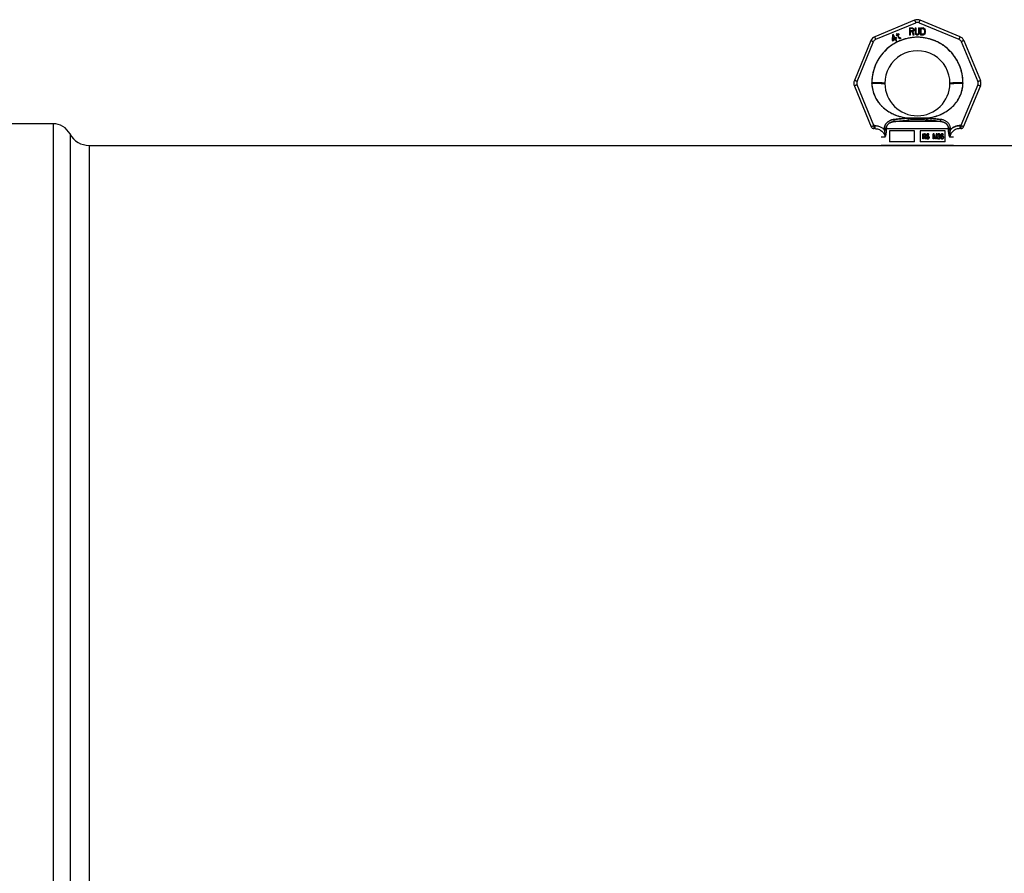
# Model space of a CAD drawing. Header units: millimetres. Extents: x 0 to 420, y 0 to 297.
# Tile 18 of 37: x 166 to 193, y 234 to 258. Entities that reach past the tile are written whole.
import ezdxf

# ---------------------------------------------------------------- set-up
doc = ezdxf.new("R2010")
doc.units = ezdxf.units.MM
doc.header["$LTSCALE"] = 23.1
doc.layers.get('0').update_dxf_attribs({"linetype": 'CONTINUOUS'})
for name, color, linetype in [('001-M31079-X02', 7, 'CONTINUOUS'), ('08_SURFACES', 7, 'CONTINUOUS'), ('AXES_REF', 7, 'CONTINUOUS')]:
    doc.layers.add(name, color=color, linetype=linetype)

msp = doc.modelspace()

# ---------------------------------------------------------------- linework, layer by layer
at = {"color": 7, "linetype": 'Continuous'}
msp.add_line((190.696, 254.458), (191.136, 254.458), dxfattribs=at)
at = {"layer": '001-M31079-X02', "color": 9, "linetype": 'Continuous'}
for p, q in [((190.84, 257.922), (189.738, 257.465)), ((189.768, 257.394), (190.87, 257.851)), ((190.962, 257.851), (192.064, 257.394)), ((192.095, 257.465), (190.993, 257.922)), ((189.629, 257.357), (189.173, 256.255)), ((189.247, 256.227), (189.703, 257.329)), ((192.129, 257.329), (192.586, 256.227)), ((192.203, 257.357), (192.66, 256.255)), ((189.173, 256.102), (189.642, 254.97)), ((189.715, 255.006), (189.247, 256.135)), ((189.656, 256.176), (189.656, 256.19)), ((192.586, 256.135), (192.118, 255.006)), ((192.176, 256.19), (192.176, 256.176)), ((192.191, 254.97), (192.66, 256.102)), ((190.272, 255.118), (190.265, 255.176)), ((191.56, 255.118), (190.272, 255.118)), ((190.655, 255.215), (190.659, 255.158)), ((190.655, 255.215), (190.659, 255.158)), ((191.173, 255.158), (191.178, 255.215)), ((191.178, 255.215), (191.173, 255.158)), ((191.568, 255.176), (191.56, 255.118)), ((191.56, 255.118), (191.568, 255.176)), ((189.715, 255.006), (189.715, 254.923)), ((189.742, 255.006), (189.715, 255.006)), ((189.742, 254.923), (189.715, 254.923)), ((189.742, 255.006), (189.742, 254.923)), ((190.004, 254.919), (190.005, 254.893)), ((191.777, 254.921), (190.056, 254.921)), ((191.828, 254.893), (191.828, 254.919)), ((192.091, 255.006), (192.091, 254.923)), ((192.118, 255.006), (192.091, 255.006)), ((192.118, 254.923), (192.091, 254.923)), ((192.118, 255.006), (192.118, 254.923)), ((190.02, 254.683), (189.916, 254.683)), ((191.916, 254.683), (191.813, 254.683))]:
    msp.add_line(p, q, dxfattribs=at)
at = {"layer": '001-M31079-X02', "color": 7, "linetype": 'Continuous'}
for p, q in [((190.698, 257.71), (190.698, 257.51)), ((190.698, 257.71), (190.778, 257.71)), ((190.718, 257.599), (190.718, 257.51)), ((190.775, 257.599), (190.718, 257.599)), ((190.775, 257.599), (190.801, 257.51)), ((190.795, 257.706), (190.778, 257.71)), ((190.795, 257.706), (190.808, 257.693)), ((190.808, 257.616), (190.795, 257.608)), ((190.825, 257.51), (190.795, 257.608)), ((190.808, 257.693), (190.818, 257.676)), ((190.818, 257.633), (190.808, 257.616)), ((190.818, 257.676), (190.821, 257.663)), ((190.821, 257.646), (190.818, 257.633)), ((190.821, 257.663), (190.821, 257.646)), ((190.851, 257.71), (190.851, 257.578)), ((190.851, 257.71), (190.871, 257.71)), ((190.851, 257.578), (190.855, 257.557)), ((190.871, 257.71), (190.871, 257.578)), ((190.871, 257.578), (190.875, 257.561)), ((190.875, 257.561), (190.881, 257.548)), ((190.948, 257.561), (190.941, 257.548)), ((190.951, 257.578), (190.948, 257.561)), ((190.951, 257.71), (190.951, 257.578)), ((190.951, 257.71), (190.971, 257.71)), ((190.968, 257.557), (190.971, 257.578)), ((190.971, 257.71), (190.971, 257.578)), ((190.998, 257.71), (190.998, 257.51)), ((190.998, 257.71), (191.078, 257.71)), ((191.095, 257.706), (191.078, 257.71)), ((191.108, 257.697), (191.095, 257.706)), ((191.108, 257.697), (191.121, 257.68)), ((191.121, 257.68), (191.128, 257.663)), ((191.131, 257.642), (191.128, 257.663)), ((191.128, 257.557), (191.131, 257.578)), ((191.131, 257.642), (191.131, 257.578)), ((190.229, 257.517), (190.217, 257.378)), ((190.217, 257.378), (190.23, 257.356)), ((190.247, 257.527), (190.229, 257.517)), ((190.23, 257.356), (190.299, 257.396)), ((190.238, 257.389), (190.246, 257.488)), ((190.287, 257.418), (190.238, 257.389)), ((190.246, 257.488), (190.287, 257.418)), ((190.304, 257.428), (190.247, 257.527)), ((190.299, 257.396), (190.327, 257.347)), ((190.333, 257.444), (190.304, 257.428)), ((190.346, 257.422), (190.317, 257.406)), ((190.347, 257.354), (190.317, 257.406)), ((190.327, 257.347), (190.347, 257.347)), ((190.354, 257.515), (190.33, 257.502)), ((190.33, 257.502), (190.339, 257.487)), ((190.346, 257.422), (190.333, 257.444)), ((190.351, 257.553), (190.336, 257.545)), ((190.336, 257.545), (190.354, 257.515)), ((190.362, 257.5), (190.339, 257.487)), ((190.368, 257.524), (190.351, 257.553)), ((190.362, 257.5), (190.405, 257.427)), ((190.4, 257.542), (190.368, 257.524)), ((190.376, 257.509), (190.408, 257.527)), ((190.415, 257.442), (190.376, 257.509)), ((190.4, 257.542), (190.408, 257.527)), ((190.405, 257.427), (190.419, 257.415)), ((190.415, 257.442), (190.424, 257.433)), ((190.419, 257.415), (190.432, 257.413)), ((190.437, 257.431), (190.424, 257.433)), ((190.432, 257.413), (190.443, 257.414)), ((190.454, 257.435), (190.437, 257.431)), ((190.462, 257.421), (190.443, 257.414)), ((190.454, 257.435), (190.462, 257.421)), ((190.718, 257.51), (190.698, 257.51)), ((190.825, 257.51), (190.801, 257.51)), ((190.855, 257.557), (190.861, 257.54)), ((190.861, 257.54), (190.875, 257.523)), ((190.888, 257.514), (190.875, 257.523)), ((190.881, 257.548), (190.891, 257.54)), ((190.905, 257.51), (190.888, 257.514)), ((190.905, 257.535), (190.891, 257.54)), ((190.905, 257.535), (190.918, 257.535)), ((190.918, 257.51), (190.905, 257.51)), ((190.931, 257.54), (190.918, 257.535)), ((190.935, 257.514), (190.918, 257.51)), ((190.941, 257.548), (190.931, 257.54)), ((190.948, 257.523), (190.935, 257.514)), ((190.961, 257.54), (190.948, 257.523)), ((190.968, 257.557), (190.961, 257.54)), ((191.078, 257.51), (190.998, 257.51)), ((191.095, 257.514), (191.078, 257.51)), ((191.108, 257.523), (191.095, 257.514)), ((191.121, 257.54), (191.108, 257.523)), ((191.128, 257.557), (191.121, 257.54)), ((189.656, 256.19), (189.656, 256.176)), ((192.176, 256.176), (192.176, 256.19)), ((190.004, 254.919), (190.005, 254.893)), ((191.828, 254.919), (191.828, 254.893))]:
    msp.add_line(p, q, dxfattribs=at)
at = {"layer": '001-M31079-X02', "color": 6, "linetype": 'Continuous'}
for p, q in [((190.718, 257.625), (190.718, 257.689)), ((190.781, 257.689), (190.718, 257.689)), ((190.781, 257.625), (190.718, 257.625)), ((190.781, 257.689), (190.791, 257.684)), ((190.791, 257.629), (190.781, 257.625)), ((190.791, 257.684), (190.798, 257.676)), ((190.798, 257.638), (190.791, 257.629)), ((190.798, 257.676), (190.801, 257.663)), ((190.801, 257.65), (190.798, 257.638)), ((190.801, 257.663), (190.801, 257.65)), ((191.018, 257.535), (191.018, 257.684)), ((191.078, 257.684), (191.018, 257.684)), ((191.078, 257.684), (191.091, 257.68)), ((191.091, 257.68), (191.101, 257.672)), ((191.101, 257.672), (191.108, 257.659)), ((191.108, 257.561), (191.101, 257.548)), ((191.108, 257.659), (191.111, 257.642)), ((191.111, 257.578), (191.108, 257.561)), ((191.111, 257.642), (191.111, 257.578)), ((191.078, 257.535), (191.018, 257.535)), ((191.091, 257.54), (191.078, 257.535)), ((191.101, 257.548), (191.091, 257.54)), ((190.056, 254.921), (190.056, 254.895)), ((190.146, 254.858), (190.146, 254.558)), ((190.836, 254.858), (190.146, 254.858)), ((190.836, 254.558), (190.836, 254.858)), ((190.996, 254.858), (190.996, 254.558)), ((191.687, 254.858), (190.996, 254.858)), ((191.687, 254.558), (191.687, 254.858)), ((191.777, 254.921), (191.776, 254.895)), ((191.067, 254.639), (191.067, 254.779)), ((191.067, 254.779), (191.121, 254.779)), ((191.084, 254.639), (191.067, 254.639)), ((191.072, 254.639), (191.072, 254.779)), ((191.08, 254.764), (191.08, 254.72)), ((191.123, 254.764), (191.08, 254.764)), ((191.08, 254.72), (191.123, 254.72)), ((191.08, 254.702), (191.08, 254.639)), ((191.119, 254.702), (191.08, 254.702)), ((191.084, 254.72), (191.084, 254.764)), ((191.084, 254.702), (191.084, 254.639)), ((191.115, 254.702), (191.131, 254.639)), ((191.127, 254.776), (191.117, 254.779)), ((191.119, 254.764), (191.125, 254.761)), ((191.125, 254.723), (191.119, 254.72)), ((191.119, 254.702), (191.136, 254.639)), ((191.132, 254.776), (191.121, 254.779)), ((191.123, 254.764), (191.13, 254.761)), ((191.13, 254.723), (191.123, 254.72)), ((191.13, 254.761), (191.125, 254.761)), ((191.125, 254.761), (191.129, 254.756)), ((191.129, 254.729), (191.125, 254.723)), ((191.13, 254.723), (191.125, 254.723)), ((191.132, 254.776), (191.127, 254.776)), ((191.135, 254.767), (191.127, 254.776)), ((191.127, 254.708), (191.135, 254.714)), ((191.132, 254.708), (191.127, 254.708)), ((191.146, 254.639), (191.127, 254.708)), ((191.134, 254.756), (191.129, 254.756)), ((191.129, 254.756), (191.131, 254.747)), ((191.131, 254.738), (191.129, 254.729)), ((191.134, 254.729), (191.129, 254.729)), ((191.13, 254.761), (191.134, 254.756)), ((191.134, 254.729), (191.13, 254.723)), ((191.131, 254.738), (191.131, 254.747)), ((191.136, 254.747), (191.131, 254.747)), ((191.136, 254.738), (191.131, 254.738)), ((191.15, 254.639), (191.131, 254.639)), ((191.14, 254.767), (191.132, 254.776)), ((191.132, 254.708), (191.14, 254.714)), ((191.15, 254.639), (191.132, 254.708)), ((191.134, 254.756), (191.136, 254.747)), ((191.136, 254.738), (191.134, 254.729)), ((191.14, 254.767), (191.135, 254.767)), ((191.142, 254.756), (191.135, 254.767)), ((191.135, 254.714), (191.142, 254.726)), ((191.14, 254.714), (191.135, 254.714)), ((191.136, 254.747), (191.136, 254.738)), ((191.146, 254.756), (191.14, 254.767)), ((191.14, 254.714), (191.146, 254.726)), ((191.146, 254.756), (191.142, 254.756)), ((191.144, 254.747), (191.142, 254.756)), ((191.142, 254.726), (191.144, 254.735)), ((191.146, 254.726), (191.142, 254.726)), ((191.144, 254.747), (191.144, 254.735)), ((191.148, 254.747), (191.144, 254.747)), ((191.148, 254.735), (191.144, 254.735)), ((191.148, 254.747), (191.146, 254.756)), ((191.146, 254.726), (191.148, 254.735)), ((191.148, 254.747), (191.148, 254.735)), ((191.179, 254.678), (191.162, 254.678)), ((191.162, 254.678), (191.164, 254.666)), ((191.169, 254.666), (191.164, 254.666)), ((191.164, 254.666), (191.171, 254.651)), ((191.167, 254.678), (191.169, 254.666)), ((191.171, 254.759), (191.169, 254.747)), ((191.169, 254.735), (191.169, 254.747)), ((191.173, 254.747), (191.169, 254.747)), ((191.173, 254.735), (191.169, 254.735)), ((191.169, 254.735), (191.171, 254.723)), ((191.169, 254.666), (191.175, 254.651)), ((191.179, 254.77), (191.171, 254.759)), ((191.175, 254.759), (191.171, 254.759)), ((191.175, 254.723), (191.171, 254.723)), ((191.171, 254.723), (191.179, 254.711)), ((191.175, 254.651), (191.171, 254.651)), ((191.171, 254.651), (191.181, 254.642)), ((191.175, 254.759), (191.173, 254.747)), ((191.173, 254.747), (191.173, 254.735)), ((191.173, 254.735), (191.175, 254.723)), ((191.184, 254.77), (191.175, 254.759)), ((191.175, 254.723), (191.184, 254.711)), ((191.177, 254.669), (191.175, 254.678)), ((191.175, 254.651), (191.186, 254.642)), ((191.181, 254.669), (191.177, 254.669)), ((191.183, 254.66), (191.177, 254.669)), ((191.187, 254.776), (191.179, 254.77)), ((191.184, 254.77), (191.179, 254.77)), ((191.184, 254.711), (191.179, 254.711)), ((191.179, 254.711), (191.187, 254.705)), ((191.181, 254.669), (191.179, 254.678)), ((191.181, 254.744), (191.183, 254.753)), ((191.181, 254.744), (191.181, 254.738)), ((191.186, 254.744), (191.181, 254.744)), ((191.186, 254.738), (191.181, 254.738)), ((191.183, 254.729), (191.181, 254.738)), ((191.188, 254.66), (191.181, 254.669)), ((191.186, 254.642), (191.181, 254.642)), ((191.181, 254.642), (191.191, 254.639)), ((191.183, 254.753), (191.189, 254.759)), ((191.188, 254.753), (191.183, 254.753)), ((191.188, 254.729), (191.183, 254.729)), ((191.189, 254.723), (191.183, 254.729)), ((191.188, 254.66), (191.183, 254.66)), ((191.191, 254.657), (191.183, 254.66)), ((191.192, 254.776), (191.184, 254.77)), ((191.184, 254.711), (191.192, 254.705)), ((191.186, 254.744), (191.188, 254.753)), ((191.186, 254.738), (191.186, 254.744)), ((191.188, 254.729), (191.186, 254.738)), ((191.186, 254.642), (191.196, 254.639)), ((191.195, 254.779), (191.187, 254.776)), ((191.192, 254.776), (191.187, 254.776)), ((191.192, 254.705), (191.187, 254.705)), ((191.187, 254.705), (191.195, 254.702)), ((191.188, 254.753), (191.194, 254.759)), ((191.194, 254.723), (191.188, 254.729)), ((191.196, 254.657), (191.188, 254.66)), ((191.189, 254.759), (191.195, 254.761)), ((191.194, 254.759), (191.189, 254.759)), ((191.194, 254.723), (191.189, 254.723)), ((191.195, 254.72), (191.189, 254.723)), ((191.212, 254.657), (191.191, 254.657)), ((191.212, 254.639), (191.191, 254.639)), ((191.2, 254.779), (191.192, 254.776)), ((191.192, 254.705), (191.2, 254.702)), ((191.194, 254.759), (191.2, 254.761)), ((191.2, 254.72), (191.194, 254.723)), ((191.21, 254.779), (191.195, 254.779)), ((191.212, 254.761), (191.195, 254.761)), ((191.212, 254.72), (191.195, 254.72)), ((191.212, 254.702), (191.195, 254.702)), ((191.216, 254.776), (191.206, 254.779)), ((191.208, 254.761), (191.214, 254.759)), ((191.218, 254.717), (191.208, 254.72)), ((191.208, 254.702), (191.216, 254.699)), ((191.216, 254.66), (191.208, 254.657)), ((191.208, 254.639), (191.218, 254.642)), ((191.221, 254.776), (191.21, 254.779)), ((191.212, 254.761), (191.219, 254.759)), ((191.223, 254.717), (191.212, 254.72)), ((191.212, 254.702), (191.221, 254.699)), ((191.221, 254.66), (191.212, 254.657)), ((191.212, 254.639), (191.223, 254.642)), ((191.219, 254.759), (191.214, 254.759)), ((191.214, 254.759), (191.218, 254.753)), ((191.221, 254.776), (191.216, 254.776)), ((191.224, 254.767), (191.216, 254.776)), ((191.221, 254.699), (191.216, 254.699)), ((191.216, 254.699), (191.222, 254.693)), ((191.222, 254.666), (191.216, 254.66)), ((191.221, 254.66), (191.216, 254.66)), ((191.223, 254.753), (191.218, 254.753)), ((191.218, 254.753), (191.22, 254.747)), ((191.223, 254.717), (191.218, 254.717)), ((191.226, 254.711), (191.218, 254.717)), ((191.218, 254.642), (191.226, 254.648)), ((191.223, 254.642), (191.218, 254.642)), ((191.219, 254.759), (191.223, 254.753)), ((191.22, 254.747), (191.237, 254.747)), ((191.229, 254.767), (191.221, 254.776)), ((191.221, 254.699), (191.227, 254.693)), ((191.227, 254.666), (191.221, 254.66)), ((191.227, 254.693), (191.222, 254.693)), ((191.222, 254.693), (191.226, 254.684)), ((191.226, 254.675), (191.222, 254.666)), ((191.227, 254.666), (191.222, 254.666)), ((191.223, 254.753), (191.225, 254.747)), ((191.231, 254.711), (191.223, 254.717)), ((191.223, 254.642), (191.231, 254.648)), ((191.229, 254.767), (191.224, 254.767)), ((191.231, 254.756), (191.224, 254.767)), ((191.231, 254.711), (191.226, 254.711)), ((191.235, 254.699), (191.226, 254.711)), ((191.226, 254.675), (191.226, 254.684)), ((191.231, 254.684), (191.226, 254.684)), ((191.231, 254.675), (191.226, 254.675)), ((191.226, 254.648), (191.235, 254.66)), ((191.231, 254.648), (191.226, 254.648)), ((191.227, 254.693), (191.231, 254.684)), ((191.231, 254.675), (191.227, 254.666)), ((191.235, 254.756), (191.229, 254.767)), ((191.235, 254.756), (191.231, 254.756)), ((191.233, 254.747), (191.231, 254.756)), ((191.239, 254.699), (191.231, 254.711)), ((191.231, 254.684), (191.231, 254.675)), ((191.231, 254.648), (191.239, 254.66)), ((191.237, 254.747), (191.235, 254.756)), ((191.239, 254.699), (191.235, 254.699)), ((191.239, 254.687), (191.235, 254.699)), ((191.235, 254.66), (191.239, 254.672)), ((191.239, 254.66), (191.235, 254.66)), ((191.244, 254.687), (191.239, 254.699)), ((191.239, 254.687), (191.239, 254.672)), ((191.244, 254.687), (191.239, 254.687)), ((191.239, 254.66), (191.244, 254.672)), ((191.244, 254.672), (191.239, 254.672)), ((191.244, 254.672), (191.244, 254.687)), ((191.355, 254.639), (191.355, 254.779)), ((191.378, 254.779), (191.355, 254.779)), ((191.372, 254.639), (191.355, 254.639)), ((191.359, 254.779), (191.359, 254.639)), ((191.367, 254.75), (191.367, 254.639)), ((191.372, 254.75), (191.367, 254.75)), ((191.367, 254.75), (191.396, 254.639)), ((191.372, 254.639), (191.372, 254.75)), ((191.372, 254.75), (191.401, 254.639)), ((191.404, 254.654), (191.373, 254.779)), ((191.409, 254.654), (191.378, 254.779)), ((191.417, 254.639), (191.396, 254.639)), ((191.436, 254.779), (191.404, 254.654)), ((191.409, 254.654), (191.404, 254.654)), ((191.44, 254.779), (191.409, 254.654)), ((191.413, 254.639), (191.442, 254.75)), ((191.417, 254.639), (191.446, 254.75)), ((191.459, 254.779), (191.436, 254.779)), ((191.442, 254.639), (191.442, 254.75)), ((191.446, 254.75), (191.442, 254.75)), ((191.459, 254.639), (191.442, 254.639)), ((191.446, 254.75), (191.446, 254.639)), ((191.454, 254.779), (191.454, 254.639)), ((191.459, 254.639), (191.459, 254.779)), ((191.486, 254.672), (191.471, 254.672)), ((191.471, 254.672), (191.473, 254.663)), ((191.475, 254.759), (191.473, 254.747)), ((191.488, 254.747), (191.473, 254.747)), ((191.477, 254.663), (191.473, 254.663)), ((191.473, 254.663), (191.477, 254.654)), ((191.483, 254.77), (191.475, 254.759)), ((191.479, 254.759), (191.475, 254.759)), ((191.475, 254.672), (191.477, 254.663)), ((191.479, 254.759), (191.477, 254.747)), ((191.477, 254.663), (191.482, 254.654)), ((191.482, 254.654), (191.477, 254.654)), ((191.477, 254.654), (191.483, 254.648)), ((191.488, 254.77), (191.479, 254.759)), ((191.483, 254.666), (191.481, 254.672)), ((191.482, 254.654), (191.488, 254.648)), ((191.491, 254.776), (191.483, 254.77)), ((191.488, 254.77), (191.483, 254.77)), ((191.483, 254.747), (191.487, 254.756)), ((191.488, 254.666), (191.483, 254.666)), ((191.487, 254.66), (191.483, 254.666)), ((191.488, 254.648), (191.483, 254.648)), ((191.483, 254.648), (191.491, 254.642)), ((191.488, 254.666), (191.486, 254.672)), ((191.487, 254.756), (191.493, 254.761)), ((191.492, 254.756), (191.487, 254.756)), ((191.492, 254.66), (191.487, 254.66)), ((191.491, 254.657), (191.487, 254.66)), ((191.496, 254.776), (191.488, 254.77)), ((191.488, 254.747), (191.492, 254.756)), ((191.492, 254.66), (191.488, 254.666)), ((191.488, 254.648), (191.496, 254.642)), ((191.506, 254.779), (191.491, 254.776)), ((191.496, 254.776), (191.491, 254.776)), ((191.496, 254.657), (191.491, 254.657)), ((191.502, 254.654), (191.491, 254.657)), ((191.496, 254.642), (191.491, 254.642)), ((191.491, 254.642), (191.5, 254.639)), ((191.492, 254.756), (191.498, 254.761)), ((191.496, 254.657), (191.492, 254.66)), ((191.493, 254.761), (191.504, 254.764)), ((191.498, 254.761), (191.493, 254.761)), ((191.511, 254.779), (191.496, 254.776)), ((191.506, 254.654), (191.496, 254.657)), ((191.496, 254.642), (191.504, 254.639)), ((191.498, 254.761), (191.508, 254.764)), ((191.521, 254.639), (191.5, 254.639)), ((191.519, 254.654), (191.502, 254.654)), ((191.517, 254.764), (191.504, 254.764)), ((191.504, 254.705), (191.504, 254.717)), ((191.517, 254.717), (191.504, 254.717)), ((191.517, 254.705), (191.504, 254.705)), ((191.515, 254.779), (191.506, 254.779)), ((191.508, 254.717), (191.508, 254.705)), ((191.525, 254.776), (191.51, 254.779)), ((191.512, 254.764), (191.522, 254.761)), ((191.525, 254.723), (191.512, 254.717)), ((191.512, 254.705), (191.525, 254.702)), ((191.525, 254.657), (191.514, 254.654)), ((191.529, 254.776), (191.515, 254.779)), ((191.516, 254.639), (191.525, 254.642)), ((191.517, 254.764), (191.527, 254.761)), ((191.529, 254.723), (191.517, 254.717)), ((191.517, 254.705), (191.529, 254.702)), ((191.529, 254.657), (191.519, 254.654)), ((191.521, 254.639), (191.529, 254.642)), ((191.527, 254.761), (191.522, 254.761)), ((191.522, 254.761), (191.529, 254.756)), ((191.529, 254.776), (191.525, 254.776)), ((191.533, 254.77), (191.525, 254.776)), ((191.529, 254.729), (191.525, 254.723)), ((191.529, 254.723), (191.525, 254.723)), ((191.529, 254.702), (191.525, 254.702)), ((191.525, 254.702), (191.531, 254.696)), ((191.529, 254.66), (191.525, 254.657)), ((191.529, 254.657), (191.525, 254.657)), ((191.525, 254.642), (191.533, 254.648)), ((191.529, 254.642), (191.525, 254.642)), ((191.527, 254.761), (191.533, 254.756)), ((191.537, 254.77), (191.529, 254.776)), ((191.533, 254.756), (191.529, 254.756)), ((191.529, 254.756), (191.533, 254.747)), ((191.533, 254.741), (191.529, 254.729)), ((191.533, 254.729), (191.529, 254.723)), ((191.533, 254.729), (191.529, 254.729)), ((191.529, 254.711), (191.537, 254.72)), ((191.533, 254.711), (191.529, 254.711)), ((191.539, 254.705), (191.529, 254.711)), ((191.529, 254.702), (191.535, 254.696)), ((191.533, 254.666), (191.529, 254.66)), ((191.533, 254.66), (191.529, 254.657)), ((191.533, 254.66), (191.529, 254.66)), ((191.529, 254.642), (191.537, 254.648)), ((191.535, 254.696), (191.531, 254.696)), ((191.531, 254.696), (191.535, 254.684)), ((191.537, 254.77), (191.533, 254.77)), ((191.541, 254.759), (191.533, 254.77)), ((191.533, 254.756), (191.537, 254.747)), ((191.533, 254.741), (191.533, 254.747)), ((191.537, 254.747), (191.533, 254.747)), ((191.537, 254.741), (191.533, 254.729)), ((191.537, 254.741), (191.533, 254.741)), ((191.533, 254.711), (191.542, 254.72)), ((191.544, 254.705), (191.533, 254.711)), ((191.535, 254.672), (191.533, 254.666)), ((191.537, 254.666), (191.533, 254.66)), ((191.537, 254.666), (191.533, 254.666)), ((191.533, 254.648), (191.539, 254.654)), ((191.537, 254.648), (191.533, 254.648)), ((191.535, 254.696), (191.539, 254.684)), ((191.535, 254.672), (191.535, 254.684)), ((191.539, 254.684), (191.535, 254.684)), ((191.539, 254.672), (191.535, 254.672)), ((191.546, 254.759), (191.537, 254.77)), ((191.537, 254.747), (191.537, 254.741)), ((191.537, 254.72), (191.541, 254.729)), ((191.542, 254.72), (191.537, 254.72)), ((191.539, 254.672), (191.537, 254.666)), ((191.537, 254.648), (191.544, 254.654)), ((191.544, 254.705), (191.539, 254.705)), ((191.543, 254.696), (191.539, 254.705)), ((191.539, 254.684), (191.539, 254.672)), ((191.539, 254.654), (191.543, 254.663)), ((191.544, 254.654), (191.539, 254.654)), ((191.546, 254.759), (191.541, 254.759)), ((191.543, 254.747), (191.541, 254.759)), ((191.541, 254.729), (191.543, 254.741)), ((191.546, 254.729), (191.541, 254.729)), ((191.542, 254.72), (191.546, 254.729)), ((191.543, 254.747), (191.543, 254.741)), ((191.548, 254.747), (191.543, 254.747)), ((191.548, 254.741), (191.543, 254.741)), ((191.548, 254.696), (191.543, 254.696)), ((191.545, 254.684), (191.543, 254.696)), ((191.543, 254.663), (191.545, 254.672)), ((191.543, 254.663), (191.548, 254.663)), ((191.548, 254.696), (191.544, 254.705)), ((191.544, 254.654), (191.548, 254.663)), ((191.545, 254.684), (191.545, 254.672)), ((191.55, 254.684), (191.545, 254.684)), ((191.55, 254.672), (191.545, 254.672)), ((191.548, 254.747), (191.546, 254.759)), ((191.546, 254.729), (191.548, 254.741)), ((191.548, 254.741), (191.548, 254.747)), ((191.55, 254.684), (191.548, 254.696)), ((191.548, 254.663), (191.55, 254.672)), ((191.55, 254.672), (191.55, 254.684)), ((191.564, 254.741), (191.562, 254.72)), ((191.562, 254.699), (191.562, 254.72)), ((191.566, 254.72), (191.562, 254.72)), ((191.566, 254.699), (191.562, 254.699)), ((191.562, 254.699), (191.564, 254.678)), ((191.568, 254.756), (191.564, 254.741)), ((191.568, 254.741), (191.564, 254.741)), ((191.568, 254.678), (191.564, 254.678)), ((191.564, 254.678), (191.568, 254.663)), ((191.568, 254.741), (191.566, 254.72)), ((191.566, 254.72), (191.566, 254.699)), ((191.566, 254.699), (191.568, 254.678)), ((191.574, 254.767), (191.568, 254.756)), ((191.573, 254.756), (191.568, 254.741)), ((191.573, 254.756), (191.568, 254.756)), ((191.568, 254.678), (191.573, 254.663)), ((191.573, 254.663), (191.568, 254.663)), ((191.568, 254.663), (191.574, 254.651)), ((191.572, 254.72), (191.574, 254.738)), ((191.585, 254.726), (191.572, 254.714)), ((191.572, 254.72), (191.572, 254.714)), ((191.577, 254.72), (191.572, 254.72)), ((191.577, 254.714), (191.572, 254.714)), ((191.579, 254.767), (191.573, 254.756)), ((191.573, 254.663), (191.579, 254.651)), ((191.585, 254.776), (191.574, 254.767)), ((191.579, 254.767), (191.574, 254.767)), ((191.574, 254.738), (191.576, 254.747)), ((191.579, 254.738), (191.574, 254.738)), ((191.574, 254.69), (191.576, 254.699)), ((191.574, 254.69), (191.574, 254.681)), ((191.579, 254.69), (191.574, 254.69)), ((191.579, 254.681), (191.574, 254.681)), ((191.576, 254.672), (191.574, 254.681)), ((191.579, 254.651), (191.574, 254.651)), ((191.574, 254.651), (191.585, 254.642)), ((191.576, 254.747), (191.58, 254.756)), ((191.581, 254.747), (191.576, 254.747)), ((191.576, 254.699), (191.58, 254.705)), ((191.581, 254.699), (191.576, 254.699)), ((191.581, 254.672), (191.576, 254.672)), ((191.58, 254.663), (191.576, 254.672)), ((191.577, 254.72), (191.579, 254.738)), ((191.589, 254.726), (191.577, 254.714)), ((191.577, 254.714), (191.577, 254.72)), ((191.589, 254.776), (191.579, 254.767)), ((191.579, 254.738), (191.581, 254.747)), ((191.579, 254.69), (191.581, 254.699)), ((191.579, 254.681), (191.579, 254.69)), ((191.581, 254.672), (191.579, 254.681)), ((191.579, 254.651), (191.589, 254.642)), ((191.58, 254.756), (191.587, 254.761)), ((191.585, 254.756), (191.58, 254.756)), ((191.58, 254.705), (191.587, 254.711)), ((191.585, 254.705), (191.58, 254.705)), ((191.585, 254.663), (191.58, 254.663)), ((191.587, 254.657), (191.58, 254.663)), ((191.581, 254.747), (191.585, 254.756)), ((191.581, 254.699), (191.585, 254.705)), ((191.585, 254.663), (191.581, 254.672)), ((191.595, 254.779), (191.585, 254.776)), ((191.589, 254.776), (191.585, 254.776)), ((191.585, 254.756), (191.591, 254.761)), ((191.595, 254.729), (191.585, 254.726)), ((191.589, 254.726), (191.585, 254.726)), ((191.585, 254.705), (191.591, 254.711)), ((191.591, 254.657), (191.585, 254.663)), ((191.589, 254.642), (191.585, 254.642)), ((191.585, 254.642), (191.595, 254.639)), ((191.587, 254.761), (191.593, 254.764)), ((191.591, 254.761), (191.587, 254.761)), ((191.587, 254.711), (191.593, 254.714)), ((191.591, 254.711), (191.587, 254.711)), ((191.591, 254.657), (191.587, 254.657)), ((191.593, 254.654), (191.587, 254.657)), ((191.6, 254.779), (191.589, 254.776)), ((191.6, 254.729), (191.589, 254.726)), ((191.589, 254.642), (191.6, 254.639)), ((191.591, 254.761), (191.597, 254.764)), ((191.591, 254.711), (191.597, 254.714)), ((191.597, 254.654), (191.591, 254.657)), ((191.61, 254.764), (191.593, 254.764)), ((191.612, 254.714), (191.593, 254.714)), ((191.612, 254.654), (191.593, 254.654)), ((191.608, 254.779), (191.595, 254.779)), ((191.61, 254.729), (191.595, 254.729)), ((191.61, 254.639), (191.595, 254.639)), ((191.614, 254.776), (191.603, 254.779)), ((191.605, 254.764), (191.611, 254.761)), ((191.616, 254.726), (191.605, 254.729)), ((191.605, 254.639), (191.616, 254.642)), ((191.607, 254.714), (191.614, 254.711)), ((191.614, 254.657), (191.607, 254.654)), ((191.618, 254.776), (191.608, 254.779)), ((191.61, 254.764), (191.616, 254.761)), ((191.62, 254.726), (191.61, 254.729)), ((191.61, 254.639), (191.62, 254.642)), ((191.616, 254.761), (191.611, 254.761)), ((191.611, 254.761), (191.618, 254.756)), ((191.612, 254.714), (191.618, 254.711)), ((191.618, 254.657), (191.612, 254.654)), ((191.618, 254.776), (191.614, 254.776)), ((191.624, 254.767), (191.614, 254.776)), ((191.618, 254.711), (191.614, 254.711)), ((191.614, 254.711), (191.62, 254.705)), ((191.62, 254.663), (191.614, 254.657)), ((191.618, 254.657), (191.614, 254.657)), ((191.616, 254.761), (191.622, 254.756)), ((191.62, 254.726), (191.616, 254.726)), ((191.626, 254.717), (191.616, 254.726)), ((191.616, 254.642), (191.626, 254.651)), ((191.62, 254.642), (191.616, 254.642)), ((191.628, 254.767), (191.618, 254.776)), ((191.622, 254.756), (191.618, 254.756)), ((191.618, 254.756), (191.622, 254.747)), ((191.618, 254.711), (191.624, 254.705)), ((191.624, 254.663), (191.618, 254.657)), ((191.631, 254.717), (191.62, 254.726)), ((191.624, 254.705), (191.62, 254.705)), ((191.62, 254.705), (191.624, 254.699)), ((191.624, 254.672), (191.62, 254.663)), ((191.624, 254.663), (191.62, 254.663)), ((191.62, 254.642), (191.631, 254.651)), ((191.622, 254.756), (191.626, 254.747)), ((191.637, 254.747), (191.622, 254.747)), ((191.628, 254.767), (191.624, 254.767)), ((191.63, 254.756), (191.624, 254.767)), ((191.624, 254.705), (191.628, 254.699)), ((191.628, 254.699), (191.624, 254.699)), ((191.624, 254.699), (191.626, 254.69)), ((191.626, 254.681), (191.624, 254.672)), ((191.628, 254.672), (191.624, 254.663)), ((191.628, 254.672), (191.624, 254.672)), ((191.626, 254.717), (191.631, 254.717)), ((191.632, 254.708), (191.626, 254.717)), ((191.626, 254.681), (191.626, 254.69)), ((191.626, 254.69), (191.631, 254.69)), ((191.631, 254.681), (191.626, 254.681)), ((191.626, 254.651), (191.632, 254.663)), ((191.631, 254.651), (191.626, 254.651)), ((191.635, 254.756), (191.628, 254.767)), ((191.628, 254.699), (191.631, 254.69)), ((191.631, 254.681), (191.628, 254.672)), ((191.635, 254.756), (191.63, 254.756)), ((191.632, 254.747), (191.63, 254.756)), ((191.637, 254.708), (191.631, 254.717)), ((191.631, 254.69), (191.631, 254.681)), ((191.631, 254.651), (191.637, 254.663)), ((191.637, 254.708), (191.632, 254.708)), ((191.636, 254.693), (191.632, 254.708)), ((191.632, 254.663), (191.636, 254.678)), ((191.637, 254.663), (191.632, 254.663)), ((191.637, 254.747), (191.635, 254.756)), ((191.636, 254.693), (191.636, 254.678)), ((191.641, 254.693), (191.636, 254.693)), ((191.641, 254.678), (191.636, 254.678)), ((191.641, 254.693), (191.637, 254.708)), ((191.637, 254.663), (191.641, 254.678)), ((191.641, 254.678), (191.641, 254.693)), ((191.916, 254.458), (189.916, 254.458)), ((190.836, 254.558), (190.146, 254.558)), ((191.687, 254.558), (190.996, 254.558))]:
    msp.add_line(p, q, dxfattribs=at)
at = {"layer": '001-M31079-X02', "color": 9, "linetype": 'Continuous'}
for centre, radius, start, end in [((190.916, 257.737), 0.2, 67.5, 112.5), ((190.916, 257.74), 0.12, 67.5027, 112.4973), ((189.814, 257.28), 0.2, 112.5, 157.5), ((190.916, 256.19), 1.26, 359.9999, 180.0001), ((189.814, 257.283), 0.12, 112.5027, 157.4973), ((192.018, 257.283), 0.12, 22.5027, 67.4973), ((192.018, 257.28), 0.2, 22.5, 67.5), ((189.358, 256.178), 0.2, 157.5, 202.5), ((189.358, 256.181), 0.12, 157.5027, 202.4973), ((192.475, 256.181), 0.12, 337.5027, 22.4973), ((192.475, 256.178), 0.2, 337.5, 22.5), ((190.916, 256.178), 0.9, 180.6298, 359.3702), ((190.916, 365.466), 110.251, 269.86427, 270.13573), ((189.715, 255.003), 0.08, 202.5, 270), ((192.118, 255.003), 0.08, 270, 337.5)]:
    msp.add_arc(centre, radius, start, end, dxfattribs=at)
at = {"layer": '001-M31079-X02', "color": 6, "linetype": 'Continuous'}
msp.add_arc((190.916, 256.178), 0.9, 359.3702, 180.6298, dxfattribs=at)
at = {"layer": '001-M31079-X02', "color": 7, "linetype": 'Continuous'}
for start, end in [(180.0001, 180.6298), (359.3702, 359.9999)]:
    msp.add_arc((190.916, 256.19), 1.26, start, end, dxfattribs=at)
at = {"layer": '001-M31079-X02', "color": 9, "linetype": 'Continuous'}
for points, knots in [([(190.84, 257.922), (190.841, 257.922), (190.842, 257.916), (190.845, 257.912), (190.847, 257.905), (190.851, 257.896), (190.856, 257.886), (190.86, 257.875), (190.865, 257.863), (190.869, 257.855), (190.87, 257.851)], [0, 0, 0, 0, 0.059983, 0.133152, 0.232556, 0.355295, 0.497786, 0.655866, 0.824917, 1, 1, 1, 1]), ([(190.962, 257.851), (190.964, 257.855), (190.967, 257.863), (190.972, 257.875), (190.977, 257.886), (190.981, 257.896), (190.985, 257.905), (190.988, 257.912), (190.991, 257.916), (190.991, 257.922), (190.993, 257.922)], [0, 0, 0, 0, 0.175075, 0.344128, 0.502209, 0.644701, 0.767442, 0.866847, 0.940017, 1, 1, 1, 1]), ([(189.629, 257.357), (189.63, 257.359), (189.635, 257.355), (189.64, 257.354), (189.648, 257.351), (189.657, 257.348), (189.667, 257.344), (189.679, 257.339), (189.691, 257.334), (189.699, 257.331), (189.703, 257.329)], [0, 0, 0, 0, 0.060939, 0.13446, 0.234172, 0.357122, 0.499648, 0.657498, 0.82596, 1, 1, 1, 1]), ([(189.768, 257.394), (189.767, 257.398), (189.763, 257.406), (189.758, 257.418), (189.753, 257.43), (189.749, 257.44), (189.745, 257.448), (189.743, 257.456), (189.74, 257.46), (189.739, 257.466), (189.738, 257.465)], [0, 0, 0, 0, 0.175076, 0.344129, 0.50221, 0.644702, 0.767443, 0.866847, 0.940017, 1, 1, 1, 1]), ([(192.095, 257.465), (192.094, 257.466), (192.093, 257.46), (192.09, 257.456), (192.087, 257.448), (192.084, 257.44), (192.079, 257.43), (192.075, 257.418), (192.07, 257.406), (192.066, 257.398), (192.064, 257.394)], [0, 0, 0, 0, 0.059982, 0.133151, 0.232555, 0.355294, 0.497785, 0.655865, 0.824916, 1, 1, 1, 1]), ([(192.203, 257.357), (192.203, 257.359), (192.198, 257.355), (192.193, 257.354), (192.185, 257.351), (192.176, 257.348), (192.166, 257.344), (192.154, 257.339), (192.142, 257.334), (192.134, 257.331), (192.129, 257.329)], [0, 0, 0, 0, 0.060939, 0.13446, 0.234172, 0.357122, 0.499648, 0.657499, 0.82596, 1, 1, 1, 1]), ([(192.203, 257.357), (192.203, 257.358), (192.198, 257.355), (192.193, 257.354), (192.186, 257.351), (192.177, 257.348), (192.166, 257.344), (192.155, 257.339), (192.142, 257.334), (192.134, 257.331), (192.129, 257.329)], [0, 0, 0, 0, 0.059962, 0.129537, 0.22549, 0.345334, 0.487774, 0.647015, 0.821798, 1, 1, 1, 1]), ([(189.247, 256.227), (189.243, 256.229), (189.234, 256.232), (189.222, 256.237), (189.211, 256.242), (189.2, 256.246), (189.191, 256.249), (189.184, 256.252), (189.179, 256.253), (189.174, 256.256), (189.173, 256.255)], [0, 0, 0, 0, 0.174033, 0.342496, 0.500347, 0.642875, 0.765826, 0.865539, 0.93906, 1, 1, 1, 1]), ([(192.586, 256.227), (192.59, 256.229), (192.598, 256.232), (192.611, 256.237), (192.622, 256.242), (192.633, 256.246), (192.641, 256.249), (192.649, 256.252), (192.654, 256.253), (192.659, 256.256), (192.66, 256.255)], [0, 0, 0, 0, 0.174042, 0.342505, 0.500355, 0.642882, 0.765831, 0.865542, 0.939062, 1, 1, 1, 1]), ([(189.247, 256.135), (189.243, 256.133), (189.234, 256.13), (189.222, 256.124), (189.21, 256.119), (189.199, 256.115), (189.191, 256.111), (189.183, 256.108), (189.178, 256.104), (189.172, 256.103), (189.173, 256.102)], [0, 0, 0, 0, 0.172813, 0.340679, 0.498422, 0.641178, 0.764549, 0.864741, 0.938687, 1, 1, 1, 1]), ([(190.016, 256.178), (190.016, 256.182), (190.004, 256.18), (189.993, 256.183), (189.975, 256.184), (189.954, 256.185), (189.928, 256.186), (189.898, 256.187), (189.864, 256.188), (189.827, 256.189), (189.787, 256.189), (189.745, 256.19), (189.701, 256.19), (189.671, 256.19), (189.656, 256.19)], [0, 0, 0, 0, 0.02982, 0.064811, 0.111629, 0.171497, 0.24316, 0.326315, 0.419777, 0.524502, 0.635428, 0.753215, 0.877723, 1, 1, 1, 1]), ([(189.656, 256.19), (189.671, 256.19), (189.699, 256.19), (189.742, 256.19), (189.782, 256.19), (189.82, 256.189), (189.857, 256.188), (189.89, 256.187), (189.921, 256.186), (189.948, 256.185), (189.971, 256.184), (189.991, 256.183), (190.003, 256.18), (190.016, 256.182), (190.016, 256.178)], [0, 0, 0, 0, 0.119326, 0.238323, 0.350682, 0.456135, 0.557526, 0.651234, 0.73688, 0.812698, 0.878047, 0.929721, 0.967962, 1, 1, 1, 1]), ([(190.016, 256.168), (190.016, 256.169), (190.014, 256.17), (190.009, 256.171), (190.001, 256.172), (189.99, 256.173), (189.975, 256.174), (189.948, 256.175), (189.907, 256.176), (189.85, 256.177), (189.787, 256.177), (189.722, 256.177), (189.678, 256.177), (189.656, 256.176)], [0, 0, 0, 0, 0.005058, 0.018175, 0.04048, 0.072438, 0.114288, 0.165848, 0.296077, 0.455866, 0.634352, 0.819401, 1, 1, 1, 1]), ([(189.656, 256.176), (189.678, 256.177), (189.722, 256.177), (189.787, 256.177), (189.85, 256.177), (189.907, 256.176), (189.948, 256.175), (189.975, 256.174), (189.99, 256.173), (190.001, 256.172), (190.009, 256.171), (190.014, 256.17), (190.016, 256.169), (190.016, 256.168)], [0, 0, 0, 0, 0.180599, 0.365648, 0.544134, 0.703923, 0.834152, 0.885712, 0.927562, 0.95952, 0.981825, 0.994942, 1, 1, 1, 1]), ([(189.656, 256.176), (189.657, 256.112), (189.674, 255.982), (189.741, 255.799), (189.844, 255.635), (189.975, 255.496), (190.128, 255.384), (190.295, 255.3), (190.473, 255.244), (190.594, 255.222), (190.655, 255.215)], [0, 0, 0, 0, 0.128514, 0.256351, 0.383132, 0.508688, 0.633005, 0.756182, 0.878418, 1, 1, 1, 1]), ([(191.178, 255.215), (191.238, 255.222), (191.36, 255.244), (191.537, 255.3), (191.705, 255.384), (191.858, 255.496), (191.989, 255.635), (192.091, 255.799), (192.159, 255.982), (192.176, 256.112), (192.176, 256.176)], [0, 0, 0, 0, 0.121582, 0.243818, 0.366995, 0.491312, 0.616868, 0.743649, 0.871486, 1, 1, 1, 1]), ([(192.176, 256.19), (192.162, 256.19), (192.133, 256.19), (192.091, 256.19), (192.051, 256.19), (192.012, 256.189), (191.976, 256.188), (191.942, 256.187), (191.912, 256.186), (191.884, 256.185), (191.862, 256.184), (191.842, 256.183), (191.83, 256.18), (191.816, 256.182), (191.816, 256.178)], [0, 0, 0, 0, 0.119325, 0.238322, 0.350682, 0.456135, 0.557526, 0.651234, 0.736879, 0.812698, 0.878046, 0.929721, 0.967962, 1, 1, 1, 1]), ([(191.816, 256.178), (191.816, 256.182), (191.829, 256.18), (191.84, 256.183), (191.858, 256.184), (191.879, 256.185), (191.905, 256.186), (191.935, 256.187), (191.968, 256.188), (192.006, 256.189), (192.046, 256.189), (192.088, 256.19), (192.132, 256.19), (192.162, 256.19), (192.176, 256.19)], [0, 0, 0, 0, 0.02982, 0.064811, 0.11163, 0.171497, 0.243161, 0.326316, 0.419778, 0.524502, 0.635429, 0.753216, 0.877724, 1, 1, 1, 1]), ([(192.176, 256.176), (192.155, 256.177), (192.111, 256.177), (192.045, 256.177), (191.982, 256.177), (191.926, 256.176), (191.885, 256.175), (191.858, 256.174), (191.843, 256.173), (191.832, 256.172), (191.823, 256.171), (191.819, 256.17), (191.816, 256.169), (191.816, 256.168)], [0, 0, 0, 0, 0.180599, 0.365648, 0.544134, 0.703923, 0.834152, 0.885712, 0.927562, 0.95952, 0.981825, 0.994942, 1, 1, 1, 1]), ([(191.816, 256.168), (191.816, 256.169), (191.819, 256.17), (191.823, 256.171), (191.832, 256.172), (191.843, 256.173), (191.858, 256.174), (191.885, 256.175), (191.926, 256.176), (191.982, 256.177), (192.045, 256.177), (192.111, 256.177), (192.155, 256.177), (192.176, 256.176)], [0, 0, 0, 0, 0.005058, 0.018175, 0.04048, 0.072438, 0.114288, 0.165848, 0.296077, 0.455866, 0.634352, 0.819401, 1, 1, 1, 1]), ([(192.586, 256.135), (192.59, 256.133), (192.599, 256.13), (192.611, 256.124), (192.623, 256.119), (192.633, 256.115), (192.642, 256.111), (192.65, 256.108), (192.654, 256.104), (192.66, 256.103), (192.66, 256.102)], [0, 0, 0, 0, 0.172803, 0.34067, 0.498414, 0.641172, 0.764544, 0.864738, 0.938685, 1, 1, 1, 1]), ([(190.265, 255.176), (190.251, 255.174), (190.223, 255.169), (190.184, 255.157), (190.149, 255.142), (190.118, 255.125), (190.09, 255.104), (190.067, 255.081), (190.047, 255.057), (190.031, 255.031), (190.018, 255.004), (190.01, 254.976), (190.005, 254.947), (190.004, 254.928), (190.004, 254.919)], [0, 0, 0, 0, 0.107248, 0.208031, 0.302685, 0.392012, 0.476842, 0.557967, 0.636039, 0.71167, 0.785547, 0.858189, 0.929779, 1, 1, 1, 1]), ([(190.272, 255.118), (190.245, 255.115), (190.204, 255.106), (190.154, 255.083), (190.121, 255.06), (190.092, 255.031), (190.071, 254.997), (190.058, 254.96), (190.056, 254.934), (190.056, 254.921)], [0, 0, 0, 0, 0.258475, 0.385509, 0.510919, 0.63479, 0.757331, 0.878888, 1, 1, 1, 1]), ([(190.056, 254.921), (190.056, 254.929), (190.056, 254.944), (190.061, 254.968), (190.069, 254.99), (190.081, 255.013), (190.096, 255.034), (190.115, 255.054), (190.137, 255.072), (190.164, 255.088), (190.196, 255.102), (190.232, 255.112), (190.258, 255.117), (190.272, 255.118)], [0, 0, 0, 0, 0.072409, 0.145604, 0.220113, 0.296824, 0.376761, 0.461023, 0.550828, 0.647625, 0.753119, 0.869489, 1, 1, 1, 1]), ([(190.655, 255.215), (190.614, 255.212), (190.53, 255.205), (190.4, 255.192), (190.311, 255.181), (190.265, 255.176)], [0, 0, 0, 0, 0.313983, 0.64732, 1, 1, 1, 1]), ([(190.272, 255.118), (190.337, 255.126), (190.466, 255.141), (190.595, 255.153), (190.659, 255.158)], [0, 0, 0, 0, 0.500713, 1, 1, 1, 1]), ([(191.178, 255.215), (191.118, 255.215), (191.003, 255.215), (190.829, 255.215), (190.715, 255.215), (190.655, 255.215)], [0, 0, 0, 0, 0.341255, 0.65875, 1, 1, 1, 1]), ([(191.173, 255.158), (191.131, 255.161), (191.045, 255.166), (190.916, 255.169), (190.788, 255.166), (190.702, 255.161), (190.659, 255.158)], [0, 0, 0, 0, 0.250568, 0.5, 0.749432, 1, 1, 1, 1]), ([(191.56, 255.118), (191.496, 255.126), (191.367, 255.141), (191.238, 255.153), (191.173, 255.158)], [0, 0, 0, 0, 0.500713, 1, 1, 1, 1]), ([(191.568, 255.176), (191.522, 255.181), (191.433, 255.192), (191.303, 255.205), (191.218, 255.212), (191.178, 255.215)], [0, 0, 0, 0, 0.35268, 0.686017, 1, 1, 1, 1]), ([(191.777, 254.921), (191.777, 254.929), (191.776, 254.944), (191.772, 254.968), (191.764, 254.99), (191.752, 255.013), (191.737, 255.034), (191.718, 255.054), (191.695, 255.072), (191.668, 255.088), (191.637, 255.102), (191.6, 255.112), (191.574, 255.117), (191.56, 255.118)], [0, 0, 0, 0, 0.072409, 0.145604, 0.220113, 0.296824, 0.376761, 0.461023, 0.550828, 0.647625, 0.753119, 0.869489, 1, 1, 1, 1]), ([(191.56, 255.118), (191.588, 255.115), (191.629, 255.106), (191.679, 255.083), (191.712, 255.06), (191.74, 255.031), (191.762, 254.997), (191.775, 254.96), (191.777, 254.934), (191.777, 254.921)], [0, 0, 0, 0, 0.258475, 0.385509, 0.510919, 0.63479, 0.757331, 0.878888, 1, 1, 1, 1]), ([(191.828, 254.919), (191.829, 254.928), (191.828, 254.947), (191.823, 254.976), (191.814, 255.004), (191.802, 255.031), (191.786, 255.057), (191.766, 255.081), (191.742, 255.104), (191.715, 255.125), (191.683, 255.143), (191.648, 255.157), (191.609, 255.169), (191.582, 255.174), (191.568, 255.176)], [0, 0, 0, 0, 0.070278, 0.141913, 0.214561, 0.288425, 0.364052, 0.442118, 0.52324, 0.608071, 0.697382, 0.792005, 0.892756, 1, 1, 1, 1]), ([(189.715, 255.006), (189.71, 255.004), (189.702, 255.001), (189.689, 254.995), (189.678, 254.99), (189.667, 254.986), (189.658, 254.982), (189.65, 254.978), (189.646, 254.975), (189.64, 254.974), (189.641, 254.973)], [0, 0, 0, 0, 0.170873, 0.339252, 0.497899, 0.640755, 0.764161, 0.864579, 0.938644, 1, 1, 1, 1]), ([(189.742, 255.006), (189.756, 255.006), (189.784, 255.004), (189.825, 254.997), (189.866, 254.985), (189.905, 254.968), (189.942, 254.947), (189.975, 254.922), (189.995, 254.903), (190.005, 254.893)], [0, 0, 0, 0, 0.142409, 0.286032, 0.430381, 0.574801, 0.718483, 0.860524, 1, 1, 1, 1]), ([(189.742, 254.923), (189.776, 254.923), (189.844, 254.911), (189.919, 254.869), (189.967, 254.821), (189.996, 254.779), (190.015, 254.733), (190.02, 254.7), (190.02, 254.683)], [0, 0, 0, 0, 0.25143, 0.503272, 0.628972, 0.753715, 0.877314, 1, 1, 1, 1]), ([(190.004, 254.919), (190.01, 254.919), (190.02, 254.919), (190.034, 254.92), (190.046, 254.92), (190.053, 254.921), (190.056, 254.921)], [0, 0, 0, 0, 0.304503, 0.5896, 0.826919, 1, 1, 1, 1]), ([(190.005, 254.893), (190.01, 254.893), (190.02, 254.893), (190.034, 254.893), (190.046, 254.894), (190.053, 254.894), (190.056, 254.895)], [0, 0, 0, 0, 0.292513, 0.575188, 0.818321, 1, 1, 1, 1]), ([(190.056, 254.895), (190.053, 254.894), (190.046, 254.894), (190.034, 254.893), (190.02, 254.893), (190.01, 254.893), (190.005, 254.893)], [0, 0, 0, 0, 0.181684, 0.424818, 0.707491, 1, 1, 1, 1]), ([(190.02, 254.683), (190.022, 254.698), (190.025, 254.727), (190.025, 254.772), (190.021, 254.815), (190.014, 254.855), (190.008, 254.881), (190.005, 254.893)], [0, 0, 0, 0, 0.207564, 0.421591, 0.628947, 0.822617, 1, 1, 1, 1]), ([(190.056, 254.895), (190.057, 254.883), (190.056, 254.859), (190.054, 254.823), (190.049, 254.788), (190.041, 254.753), (190.032, 254.718), (190.024, 254.695), (190.02, 254.683)], [0, 0, 0, 0, 0.164255, 0.330692, 0.496805, 0.66172, 0.827218, 1, 1, 1, 1]), ([(191.813, 254.683), (191.807, 254.698), (191.797, 254.73), (191.785, 254.781), (191.777, 254.836), (191.776, 254.875), (191.776, 254.895)], [0, 0, 0, 0, 0.220045, 0.463505, 0.726083, 1, 1, 1, 1]), ([(191.776, 254.895), (191.776, 254.875), (191.777, 254.836), (191.785, 254.781), (191.797, 254.73), (191.807, 254.698), (191.813, 254.683)], [0, 0, 0, 0, 0.273917, 0.536495, 0.779955, 1, 1, 1, 1]), ([(191.828, 254.893), (191.823, 254.893), (191.813, 254.893), (191.799, 254.893), (191.787, 254.894), (191.779, 254.894), (191.776, 254.895)], [0, 0, 0, 0, 0.292512, 0.575186, 0.818319, 1, 1, 1, 1]), ([(191.776, 254.895), (191.779, 254.894), (191.787, 254.894), (191.799, 254.893), (191.813, 254.893), (191.823, 254.893), (191.828, 254.893)], [0, 0, 0, 0, 0.181684, 0.424818, 0.707491, 1, 1, 1, 1]), ([(191.828, 254.919), (191.823, 254.919), (191.813, 254.919), (191.799, 254.92), (191.787, 254.92), (191.78, 254.921), (191.777, 254.921)], [0, 0, 0, 0, 0.304503, 0.5896, 0.826919, 1, 1, 1, 1]), ([(191.828, 254.893), (191.824, 254.881), (191.818, 254.855), (191.811, 254.815), (191.807, 254.772), (191.807, 254.727), (191.81, 254.698), (191.813, 254.683)], [0, 0, 0, 0, 0.178771, 0.371864, 0.578833, 0.792671, 1, 1, 1, 1]), ([(192.091, 254.923), (192.057, 254.923), (191.989, 254.911), (191.914, 254.869), (191.866, 254.821), (191.837, 254.779), (191.818, 254.733), (191.813, 254.7), (191.813, 254.683)], [0, 0, 0, 0, 0.25143, 0.503272, 0.628972, 0.753715, 0.877314, 1, 1, 1, 1]), ([(191.828, 254.893), (191.837, 254.903), (191.857, 254.922), (191.891, 254.947), (191.928, 254.968), (191.967, 254.985), (192.007, 254.997), (192.049, 255.004), (192.077, 255.006), (192.091, 255.006)], [0, 0, 0, 0, 0.139407, 0.281547, 0.425273, 0.569753, 0.714131, 0.857816, 1, 1, 1, 1]), ([(192.192, 254.973), (192.193, 254.974), (192.186, 254.975), (192.182, 254.978), (192.174, 254.982), (192.165, 254.986), (192.155, 254.99), (192.143, 254.995), (192.131, 255), (192.122, 255.004), (192.118, 255.006)], [0, 0, 0, 0, 0.061337, 0.135484, 0.235635, 0.358902, 0.501737, 0.65946, 0.827349, 1, 1, 1, 1])]:
    msp.add_open_spline(points, degree=3, knots=knots, dxfattribs=at)
at = {"layer": '001-M31079-X02', "color": 7, "linetype": 'Continuous'}
for points, knots in [([(192.176, 256.19), (192.176, 256.228), (192.173, 256.303), (192.158, 256.416), (192.133, 256.526), (192.098, 256.634), (192.053, 256.738), (191.999, 256.838), (191.937, 256.932), (191.866, 257.021), (191.788, 257.102), (191.703, 257.177), (191.611, 257.243), (191.514, 257.301), (191.412, 257.35), (191.306, 257.39), (191.197, 257.42), (191.086, 257.441), (190.973, 257.451), (190.86, 257.451), (190.747, 257.441), (190.636, 257.42), (190.527, 257.39), (190.421, 257.35), (190.319, 257.301), (190.221, 257.243), (190.13, 257.177), (190.045, 257.102), (189.966, 257.021), (189.896, 256.932), (189.833, 256.838), (189.78, 256.738), (189.735, 256.634), (189.7, 256.526), (189.675, 256.416), (189.66, 256.303), (189.656, 256.228), (189.656, 256.19)], [0, 0, 0, 0, 0.028575, 0.057156, 0.085737, 0.114317, 0.142895, 0.171472, 0.200048, 0.228622, 0.257194, 0.285764, 0.314333, 0.342901, 0.371466, 0.400031, 0.428594, 0.457157, 0.485719, 0.514281, 0.542844, 0.571406, 0.59997, 0.628535, 0.6571, 0.685667, 0.714236, 0.742807, 0.771379, 0.799953, 0.828529, 0.857106, 0.885684, 0.914264, 0.942844, 0.971426, 1, 1, 1, 1]), ([(189.656, 256.176), (189.657, 256.15), (189.66, 256.097), (189.672, 256.017), (189.693, 255.937), (189.721, 255.858), (189.757, 255.78), (189.801, 255.704), (189.853, 255.632), (189.912, 255.563), (189.978, 255.499), (190.052, 255.439), (190.133, 255.385), (190.22, 255.337), (190.315, 255.296), (190.419, 255.261), (190.533, 255.233), (190.613, 255.22), (190.655, 255.215)], [0, 0, 0, 0, 0.052181, 0.105353, 0.159651, 0.215126, 0.271704, 0.32921, 0.387812, 0.447543, 0.508501, 0.570744, 0.634508, 0.700129, 0.768169, 0.839498, 0.915758, 1, 1, 1, 1]), ([(191.178, 255.215), (191.22, 255.22), (191.3, 255.233), (191.414, 255.261), (191.517, 255.296), (191.612, 255.337), (191.7, 255.385), (191.781, 255.439), (191.854, 255.499), (191.921, 255.563), (191.98, 255.632), (192.032, 255.704), (192.076, 255.78), (192.112, 255.858), (192.14, 255.937), (192.16, 256.017), (192.173, 256.097), (192.176, 256.15), (192.176, 256.176)], [0, 0, 0, 0, 0.084241, 0.160502, 0.23183, 0.299871, 0.365492, 0.429256, 0.491499, 0.552457, 0.612188, 0.67079, 0.728296, 0.784874, 0.84035, 0.894647, 0.94782, 1, 1, 1, 1]), ([(190.004, 254.919), (190.004, 254.928), (190.005, 254.948), (190.01, 254.976), (190.019, 255.004), (190.031, 255.031), (190.047, 255.057), (190.067, 255.082), (190.091, 255.104), (190.118, 255.125), (190.149, 255.142), (190.184, 255.157), (190.223, 255.169), (190.251, 255.174), (190.265, 255.176)], [0, 0, 0, 0, 0.071456, 0.143201, 0.215645, 0.289352, 0.3649, 0.44284, 0.523767, 0.608375, 0.697396, 0.791631, 0.892104, 1, 1, 1, 1]), ([(190.265, 255.176), (190.311, 255.181), (190.4, 255.192), (190.53, 255.205), (190.614, 255.212), (190.655, 255.215)], [0, 0, 0, 0, 0.352866, 0.686157, 1, 1, 1, 1]), ([(191.178, 255.215), (191.218, 255.212), (191.303, 255.205), (191.433, 255.192), (191.522, 255.181), (191.568, 255.176)], [0, 0, 0, 0, 0.313843, 0.647134, 1, 1, 1, 1]), ([(192.091, 255.006), (192.079, 255.006), (192.054, 255.005), (192.018, 254.999), (191.982, 254.989), (191.947, 254.976), (191.913, 254.96), (191.882, 254.94), (191.853, 254.918), (191.836, 254.901), (191.828, 254.893)], [0, 0, 0, 0, 0.124494, 0.250195, 0.376575, 0.50318, 0.629613, 0.755198, 0.878796, 1, 1, 1, 1])]:
    msp.add_open_spline(points, degree=3, knots=knots, dxfattribs=at)
at = {"layer": '001-M31079-X02', "color": 9, "linetype": 'Continuous'}
for points in [[(189.715, 254.923), (189.713, 254.923), (189.705, 254.922), (189.713, 254.923), (189.715, 254.923)], [(192.118, 254.923), (192.12, 254.923), (192.128, 254.922), (192.12, 254.923), (192.118, 254.923)]]:
    msp.add_open_spline(points, degree=3, dxfattribs=at)
at = {"layer": '08_SURFACES', "color": 9, "linetype": 'Continuous'}
for p, q in [((167.016, 255.058), (167.016, 207.578)), ((167.487, 254.776), (167.487, 233.478)), ((168.016, 254.458), (168.016, 208.178))]:
    msp.add_line(p, q, dxfattribs=at)
at = {"layer": 'AXES_REF', "color": 7, "linetype": 'Continuous'}
for p, q in [((167.016, 255.058), (161.016, 255.058)), ((168.016, 254.458), (190.696, 254.458)), ((191.136, 254.458), (220.016, 254.458))]:
    msp.add_line(p, q, dxfattribs=at)
for centre, radius, start, end in [((167.016, 254.525), 0.533, 28.0725, 90), ((168.016, 255.058), 0.6, 208.0725, 270)]:
    msp.add_arc(centre, radius, start, end, dxfattribs=at)

doc.saveas('drawing.dxf')
